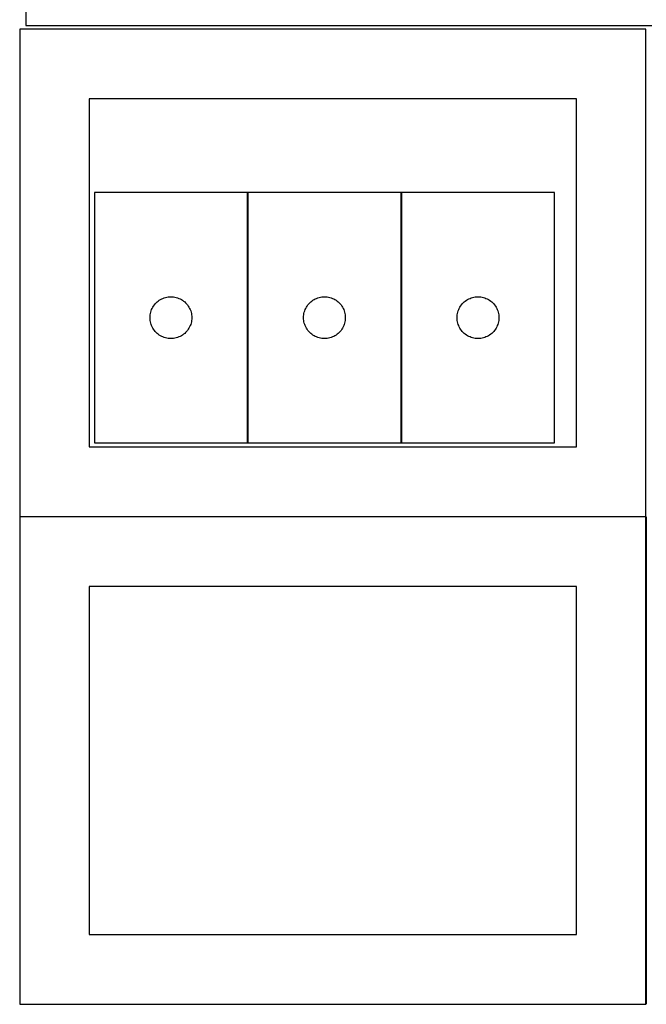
# Model space of a CAD drawing. Header units: millimetres. Extents: x 7 to 1243, y 7 to 2493.
# Tile 14 of 22: x 548 to 818, y 1273 to 1697. Entities that reach past the tile are written whole.
import ezdxf

# ---------------------------------------------------------------- set-up
doc = ezdxf.new("R2010")
doc.units = ezdxf.units.MM
doc.layers.add('COMMON', color=5, linetype='CONTINUOUS', true_color=0x0000ff)
doc.layers.add('CUT', color=7, linetype='CONTINUOUS', true_color=0x000000)

msp = doc.modelspace()

# ---------------------------------------------------------------- linework, layer by layer
at = {"layer": 'COMMON'}
for p, q in [((646.533788, 1622.887752), (646.533788, 1514.887752)), ((712.733789, 1622.887752), (712.733789, 1514.887752)), ((548.24193, 1483.104801), (818.24193, 1483.104801)), ((818.34193, 1483.004801), (818.34193, 1273.004801)), ((548.24193, 1272.9048), (818.24193, 1272.9048))]:
    msp.add_line(p, q, dxfattribs=at)
at = {"layer": 'CUT'}
for p, q in [((550.819212, 1904.81415), (550.819212, 1694.81415)), ((550.819212, 1694.81415), (820.819212, 1694.81415)), ((818.24193, 1693.204802), (548.24193, 1693.204802)), ((548.24193, 1693.204802), (548.24193, 1483.204802)), ((818.24193, 1483.204802), (818.24193, 1693.204802)), ((788.24193, 1663.204802), (578.24193, 1663.204802)), ((578.24193, 1663.204802), (578.24193, 1513.204802)), ((788.24193, 1513.204802), (788.24193, 1663.204802)), ((646.433788, 1622.887752), (580.433788, 1622.887752)), ((580.433788, 1622.887752), (580.433788, 1514.887752)), ((646.433788, 1514.887752), (646.433788, 1622.887752)), ((712.633789, 1622.887752), (646.633789, 1622.887752)), ((646.633789, 1622.887752), (646.633789, 1514.887752)), ((712.633789, 1514.887752), (712.633789, 1622.887752)), ((712.83379, 1622.887752), (712.83379, 1514.887752)), ((778.83379, 1622.887752), (712.83379, 1622.887752)), ((778.83379, 1514.887752), (778.83379, 1622.887752)), ((606.293608, 1574.366605), (606.66723, 1574.821864)), ((606.66723, 1574.821864), (607.069827, 1575.251713)), ((607.069827, 1575.251713), (607.499676, 1575.65431)), ((607.499676, 1575.65431), (607.954936, 1576.027932)), ((607.954936, 1576.027932), (608.433656, 1576.370978)), ((608.433656, 1576.370978), (608.933788, 1576.68198)), ((608.933788, 1576.68198), (609.45319, 1576.959606)), ((609.45319, 1576.959606), (609.989638, 1577.202668)), ((609.989638, 1577.202668), (610.540833, 1577.410123)), ((610.540833, 1577.410123), (611.104417, 1577.581084)), ((611.104417, 1577.581084), (611.677976, 1577.714819)), ((611.677976, 1577.714819), (612.259053, 1577.810755)), ((612.259053, 1577.810755), (612.84516, 1577.868482)), ((612.84516, 1577.868482), (613.433788, 1577.887752)), ((613.433788, 1577.887752), (614.022417, 1577.868482)), ((614.022417, 1577.868482), (614.608524, 1577.810755)), ((614.608524, 1577.810755), (615.189601, 1577.714819)), ((615.189601, 1577.714819), (615.76316, 1577.581084)), ((615.76316, 1577.581084), (616.326744, 1577.410123)), ((616.326744, 1577.410123), (616.877939, 1577.202668)), ((616.877939, 1577.202668), (617.414387, 1576.959606)), ((617.414387, 1576.959606), (617.933788, 1576.68198)), ((617.933788, 1576.68198), (618.433921, 1576.370978)), ((618.433921, 1576.370978), (618.912641, 1576.027932)), ((618.912641, 1576.027932), (619.367901, 1575.65431)), ((619.367901, 1575.65431), (619.79775, 1575.251713)), ((619.79775, 1575.251713), (620.200347, 1574.821864)), ((620.200347, 1574.821864), (620.573969, 1574.366605)), ((672.493609, 1574.366605), (672.867231, 1574.821864)), ((672.867231, 1574.821864), (673.269828, 1575.251713)), ((673.269828, 1575.251713), (673.699677, 1575.65431)), ((673.699677, 1575.65431), (674.154937, 1576.027932)), ((674.154937, 1576.027932), (674.633657, 1576.370978)), ((674.633657, 1576.370978), (675.133789, 1576.68198)), ((675.133789, 1576.68198), (675.653191, 1576.959606)), ((675.653191, 1576.959606), (676.189639, 1577.202668)), ((676.189639, 1577.202668), (676.740834, 1577.410123)), ((676.740834, 1577.410123), (677.304418, 1577.581084)), ((677.304418, 1577.581084), (677.877977, 1577.714819)), ((677.877977, 1577.714819), (678.459054, 1577.810755)), ((678.459054, 1577.810755), (679.045161, 1577.868482)), ((679.045161, 1577.868482), (679.633789, 1577.887752)), ((679.633789, 1577.887752), (680.222418, 1577.868482)), ((680.222418, 1577.868482), (680.808525, 1577.810755)), ((680.808525, 1577.810755), (681.389602, 1577.714819)), ((681.389602, 1577.714819), (681.963161, 1577.581084)), ((681.963161, 1577.581084), (682.526745, 1577.410123)), ((682.526745, 1577.410123), (683.07794, 1577.202668)), ((683.07794, 1577.202668), (683.614388, 1576.959606)), ((683.614388, 1576.959606), (684.133789, 1576.68198)), ((684.133789, 1576.68198), (684.633922, 1576.370978)), ((684.633922, 1576.370978), (685.112642, 1576.027932)), ((685.112642, 1576.027932), (685.567902, 1575.65431)), ((685.567902, 1575.65431), (685.997751, 1575.251713)), ((685.997751, 1575.251713), (686.400348, 1574.821864)), ((686.400348, 1574.821864), (686.77397, 1574.366605)), ((738.69361, 1574.366605), (739.067232, 1574.821864)), ((739.067232, 1574.821864), (739.469829, 1575.251713)), ((739.469829, 1575.251713), (739.899678, 1575.65431)), ((739.899678, 1575.65431), (740.354938, 1576.027932)), ((740.354938, 1576.027932), (740.833658, 1576.370978)), ((740.833658, 1576.370978), (741.33379, 1576.68198)), ((741.33379, 1576.68198), (741.853192, 1576.959606)), ((741.853192, 1576.959606), (742.38964, 1577.202668)), ((742.38964, 1577.202668), (742.940835, 1577.410123)), ((742.940835, 1577.410123), (743.504419, 1577.581084)), ((743.504419, 1577.581084), (744.077978, 1577.714819)), ((744.077978, 1577.714819), (744.659055, 1577.810755)), ((744.659055, 1577.810755), (745.245162, 1577.868482)), ((745.245162, 1577.868482), (745.83379, 1577.887752)), ((745.83379, 1577.887752), (746.422419, 1577.868482)), ((746.422419, 1577.868482), (747.008526, 1577.810755)), ((747.008526, 1577.810755), (747.589603, 1577.714819)), ((747.589603, 1577.714819), (748.163162, 1577.581084)), ((748.163162, 1577.581084), (748.726746, 1577.410123)), ((748.726746, 1577.410123), (749.277941, 1577.202668)), ((749.277941, 1577.202668), (749.814389, 1576.959606)), ((749.814389, 1576.959606), (750.33379, 1576.68198)), ((750.33379, 1576.68198), (750.833923, 1576.370978)), ((750.833923, 1576.370978), (751.312643, 1576.027932)), ((751.312643, 1576.027932), (751.767903, 1575.65431)), ((751.767903, 1575.65431), (752.197752, 1575.251713)), ((752.197752, 1575.251713), (752.600349, 1574.821864)), ((752.600349, 1574.821864), (752.973971, 1574.366605)), ((604.510785, 1570.062487), (604.606721, 1570.643565)), ((604.606721, 1570.643565), (604.740456, 1571.217123)), ((604.740456, 1571.217123), (604.911417, 1571.780707)), ((604.911417, 1571.780707), (605.118873, 1572.331903)), ((605.118873, 1572.331903), (605.361934, 1572.86835)), ((605.361934, 1572.86835), (605.63956, 1573.387752)), ((605.63956, 1573.387752), (605.950562, 1573.887884)), ((605.950562, 1573.887884), (606.293608, 1574.366605)), ((620.573969, 1574.366605), (620.917015, 1573.887884)), ((620.917015, 1573.887884), (621.228017, 1573.387752)), ((621.228017, 1573.387752), (621.505643, 1572.86835)), ((621.505643, 1572.86835), (621.748704, 1572.331903)), ((621.748704, 1572.331903), (621.95616, 1571.780707)), ((621.95616, 1571.780707), (622.127121, 1571.217123)), ((622.127121, 1571.217123), (622.260856, 1570.643565)), ((622.260856, 1570.643565), (622.356792, 1570.062487)), ((670.710786, 1570.062487), (670.806722, 1570.643565)), ((670.806722, 1570.643565), (670.940457, 1571.217123)), ((670.940457, 1571.217123), (671.111418, 1571.780707)), ((671.111418, 1571.780707), (671.318874, 1572.331903)), ((671.318874, 1572.331903), (671.561935, 1572.86835)), ((671.561935, 1572.86835), (671.839561, 1573.387752)), ((671.839561, 1573.387752), (672.150563, 1573.887884)), ((672.150563, 1573.887884), (672.493609, 1574.366605)), ((686.77397, 1574.366605), (687.117016, 1573.887884)), ((687.117016, 1573.887884), (687.428018, 1573.387752)), ((687.428018, 1573.387752), (687.705644, 1572.86835)), ((687.705644, 1572.86835), (687.948705, 1572.331903)), ((687.948705, 1572.331903), (688.156161, 1571.780707)), ((688.156161, 1571.780707), (688.327122, 1571.217123)), ((688.327122, 1571.217123), (688.460857, 1570.643565)), ((688.460857, 1570.643565), (688.556793, 1570.062487)), ((736.910787, 1570.062487), (737.006723, 1570.643565)), ((737.006723, 1570.643565), (737.140458, 1571.217123)), ((737.140458, 1571.217123), (737.311419, 1571.780707)), ((737.311419, 1571.780707), (737.518875, 1572.331903)), ((737.518875, 1572.331903), (737.761936, 1572.86835)), ((737.761936, 1572.86835), (738.039562, 1573.387752)), ((738.039562, 1573.387752), (738.350564, 1573.887884)), ((738.350564, 1573.887884), (738.69361, 1574.366605)), ((752.973971, 1574.366605), (753.317017, 1573.887884)), ((753.317017, 1573.887884), (753.628019, 1573.387752)), ((753.628019, 1573.387752), (753.905645, 1572.86835)), ((753.905645, 1572.86835), (754.148706, 1572.331903)), ((754.148706, 1572.331903), (754.356162, 1571.780707)), ((754.356162, 1571.780707), (754.527123, 1571.217123)), ((754.527123, 1571.217123), (754.660858, 1570.643565)), ((754.660858, 1570.643565), (754.756794, 1570.062487)), ((604.433788, 1568.887752), (604.453058, 1569.47638)), ((604.453058, 1568.299124), (604.433788, 1568.887752)), ((604.453058, 1569.47638), (604.510785, 1570.062487)), ((604.510785, 1567.713016), (604.453058, 1568.299124)), ((604.606721, 1567.131939), (604.510785, 1567.713016)), ((604.740456, 1566.55838), (604.606721, 1567.131939)), ((604.911417, 1565.994797), (604.740456, 1566.55838)), ((622.127121, 1566.55838), (621.95616, 1565.994797)), ((622.260856, 1567.131939), (622.127121, 1566.55838)), ((622.356792, 1567.713016), (622.260856, 1567.131939)), ((622.356792, 1570.062487), (622.414519, 1569.47638)), ((622.414519, 1568.299124), (622.356792, 1567.713016)), ((622.414519, 1569.47638), (622.433788, 1568.887752)), ((622.433788, 1568.887752), (622.414519, 1568.299124)), ((670.633789, 1568.887752), (670.653059, 1569.47638)), ((670.653059, 1568.299124), (670.633789, 1568.887752)), ((670.653059, 1569.47638), (670.710786, 1570.062487)), ((670.710786, 1567.713016), (670.653059, 1568.299124)), ((670.806722, 1567.131939), (670.710786, 1567.713016)), ((670.940457, 1566.55838), (670.806722, 1567.131939)), ((671.111418, 1565.994797), (670.940457, 1566.55838)), ((688.327122, 1566.55838), (688.156161, 1565.994797)), ((688.460857, 1567.131939), (688.327122, 1566.55838)), ((688.556793, 1567.713016), (688.460857, 1567.131939)), ((688.556793, 1570.062487), (688.61452, 1569.47638)), ((688.61452, 1568.299124), (688.556793, 1567.713016)), ((688.61452, 1569.47638), (688.633789, 1568.887752)), ((688.633789, 1568.887752), (688.61452, 1568.299124)), ((736.83379, 1568.887752), (736.85306, 1569.47638)), ((736.85306, 1568.299124), (736.83379, 1568.887752)), ((736.85306, 1569.47638), (736.910787, 1570.062487)), ((736.910787, 1567.713016), (736.85306, 1568.299124)), ((737.006723, 1567.131939), (736.910787, 1567.713016)), ((737.140458, 1566.55838), (737.006723, 1567.131939)), ((737.311419, 1565.994797), (737.140458, 1566.55838)), ((754.527123, 1566.55838), (754.356162, 1565.994797)), ((754.660858, 1567.131939), (754.527123, 1566.55838)), ((754.756794, 1567.713016), (754.660858, 1567.131939)), ((754.756794, 1570.062487), (754.814521, 1569.47638)), ((754.814521, 1568.299124), (754.756794, 1567.713016)), ((754.814521, 1569.47638), (754.83379, 1568.887752)), ((754.83379, 1568.887752), (754.814521, 1568.299124)), ((605.118873, 1565.443601), (604.911417, 1565.994797)), ((605.361934, 1564.907154), (605.118873, 1565.443601)), ((605.63956, 1564.387752), (605.361934, 1564.907154)), ((605.950562, 1563.88762), (605.63956, 1564.387752)), ((606.293608, 1563.408899), (605.950562, 1563.88762)), ((606.66723, 1562.953639), (606.293608, 1563.408899)), ((607.069827, 1562.523791), (606.66723, 1562.953639)), ((607.499676, 1562.121193), (607.069827, 1562.523791)), ((607.954936, 1561.747572), (607.499676, 1562.121193)), ((619.367901, 1562.121193), (618.912641, 1561.747572)), ((619.79775, 1562.523791), (619.367901, 1562.121193)), ((620.200347, 1562.953639), (619.79775, 1562.523791)), ((620.573969, 1563.408899), (620.200347, 1562.953639)), ((620.917015, 1563.88762), (620.573969, 1563.408899)), ((621.228017, 1564.387752), (620.917015, 1563.88762)), ((621.505643, 1564.907154), (621.228017, 1564.387752)), ((621.748704, 1565.443601), (621.505643, 1564.907154)), ((621.95616, 1565.994797), (621.748704, 1565.443601)), ((671.318874, 1565.443601), (671.111418, 1565.994797)), ((671.561935, 1564.907154), (671.318874, 1565.443601)), ((671.839561, 1564.387752), (671.561935, 1564.907154)), ((672.150563, 1563.88762), (671.839561, 1564.387752)), ((672.493609, 1563.408899), (672.150563, 1563.88762)), ((672.867231, 1562.953639), (672.493609, 1563.408899)), ((673.269828, 1562.523791), (672.867231, 1562.953639)), ((673.699677, 1562.121193), (673.269828, 1562.523791)), ((674.154937, 1561.747572), (673.699677, 1562.121193)), ((685.567902, 1562.121193), (685.112642, 1561.747572)), ((685.997751, 1562.523791), (685.567902, 1562.121193)), ((686.400348, 1562.953639), (685.997751, 1562.523791)), ((686.77397, 1563.408899), (686.400348, 1562.953639)), ((687.117016, 1563.88762), (686.77397, 1563.408899)), ((687.428018, 1564.387752), (687.117016, 1563.88762)), ((687.705644, 1564.907154), (687.428018, 1564.387752)), ((687.948705, 1565.443601), (687.705644, 1564.907154)), ((688.156161, 1565.994797), (687.948705, 1565.443601)), ((737.518875, 1565.443601), (737.311419, 1565.994797)), ((737.761936, 1564.907154), (737.518875, 1565.443601)), ((738.039562, 1564.387752), (737.761936, 1564.907154)), ((738.350564, 1563.88762), (738.039562, 1564.387752)), ((738.69361, 1563.408899), (738.350564, 1563.88762)), ((739.067232, 1562.953639), (738.69361, 1563.408899)), ((739.469829, 1562.523791), (739.067232, 1562.953639)), ((739.899678, 1562.121193), (739.469829, 1562.523791)), ((740.354938, 1561.747572), (739.899678, 1562.121193)), ((751.767903, 1562.121193), (751.312643, 1561.747572)), ((752.197752, 1562.523791), (751.767903, 1562.121193)), ((752.600349, 1562.953639), (752.197752, 1562.523791)), ((752.973971, 1563.408899), (752.600349, 1562.953639)), ((753.317017, 1563.88762), (752.973971, 1563.408899)), ((753.628019, 1564.387752), (753.317017, 1563.88762)), ((753.905645, 1564.907154), (753.628019, 1564.387752)), ((754.148706, 1565.443601), (753.905645, 1564.907154)), ((754.356162, 1565.994797), (754.148706, 1565.443601)), ((608.433656, 1561.404525), (607.954936, 1561.747572)), ((608.933788, 1561.093523), (608.433656, 1561.404525)), ((609.45319, 1560.815897), (608.933788, 1561.093523)), ((609.989638, 1560.572836), (609.45319, 1560.815897)), ((610.540833, 1560.365381), (609.989638, 1560.572836)), ((611.104417, 1560.194419), (610.540833, 1560.365381)), ((611.677976, 1560.060684), (611.104417, 1560.194419)), ((612.259053, 1559.964748), (611.677976, 1560.060684)), ((612.84516, 1559.907021), (612.259053, 1559.964748)), ((613.433788, 1559.887752), (612.84516, 1559.907021)), ((614.022417, 1559.907021), (613.433788, 1559.887752)), ((614.608524, 1559.964748), (614.022417, 1559.907021)), ((615.189601, 1560.060684), (614.608524, 1559.964748)), ((615.76316, 1560.194419), (615.189601, 1560.060684)), ((616.326744, 1560.365381), (615.76316, 1560.194419)), ((616.877939, 1560.572836), (616.326744, 1560.365381)), ((617.414387, 1560.815897), (616.877939, 1560.572836)), ((617.933788, 1561.093523), (617.414387, 1560.815897)), ((618.433921, 1561.404525), (617.933788, 1561.093523)), ((618.912641, 1561.747572), (618.433921, 1561.404525)), ((674.633657, 1561.404525), (674.154937, 1561.747572)), ((675.133789, 1561.093523), (674.633657, 1561.404525)), ((675.653191, 1560.815897), (675.133789, 1561.093523)), ((676.189639, 1560.572836), (675.653191, 1560.815897)), ((676.740834, 1560.365381), (676.189639, 1560.572836)), ((677.304418, 1560.194419), (676.740834, 1560.365381)), ((677.877977, 1560.060684), (677.304418, 1560.194419)), ((678.459054, 1559.964748), (677.877977, 1560.060684)), ((679.045161, 1559.907021), (678.459054, 1559.964748)), ((679.633789, 1559.887752), (679.045161, 1559.907021)), ((680.222418, 1559.907021), (679.633789, 1559.887752)), ((680.808525, 1559.964748), (680.222418, 1559.907021)), ((681.389602, 1560.060684), (680.808525, 1559.964748)), ((681.963161, 1560.194419), (681.389602, 1560.060684)), ((682.526745, 1560.365381), (681.963161, 1560.194419)), ((683.07794, 1560.572836), (682.526745, 1560.365381)), ((683.614388, 1560.815897), (683.07794, 1560.572836)), ((684.133789, 1561.093523), (683.614388, 1560.815897)), ((684.633922, 1561.404525), (684.133789, 1561.093523)), ((685.112642, 1561.747572), (684.633922, 1561.404525)), ((740.833658, 1561.404525), (740.354938, 1561.747572)), ((741.33379, 1561.093523), (740.833658, 1561.404525)), ((741.853192, 1560.815897), (741.33379, 1561.093523)), ((742.38964, 1560.572836), (741.853192, 1560.815897)), ((742.940835, 1560.365381), (742.38964, 1560.572836)), ((743.504419, 1560.194419), (742.940835, 1560.365381)), ((744.077978, 1560.060684), (743.504419, 1560.194419)), ((744.659055, 1559.964748), (744.077978, 1560.060684)), ((745.245162, 1559.907021), (744.659055, 1559.964748)), ((745.83379, 1559.887752), (745.245162, 1559.907021)), ((746.422419, 1559.907021), (745.83379, 1559.887752)), ((747.008526, 1559.964748), (746.422419, 1559.907021)), ((747.589603, 1560.060684), (747.008526, 1559.964748)), ((748.163162, 1560.194419), (747.589603, 1560.060684)), ((748.726746, 1560.365381), (748.163162, 1560.194419)), ((749.277941, 1560.572836), (748.726746, 1560.365381)), ((749.814389, 1560.815897), (749.277941, 1560.572836)), ((750.33379, 1561.093523), (749.814389, 1560.815897)), ((750.833923, 1561.404525), (750.33379, 1561.093523)), ((751.312643, 1561.747572), (750.833923, 1561.404525)), ((578.24193, 1513.204802), (788.24193, 1513.204802)), ((580.433788, 1514.887752), (646.433788, 1514.887752)), ((646.633789, 1514.887752), (712.633789, 1514.887752)), ((712.83379, 1514.887752), (778.83379, 1514.887752)), ((548.24193, 1483.204802), (818.24193, 1483.204802)), ((818.24193, 1483.004801), (548.24193, 1483.004801)), ((548.24193, 1483.004801), (548.24193, 1273.004801)), ((818.24193, 1273.004801), (818.24193, 1483.004801)), ((788.24193, 1453.004801), (578.24193, 1453.004801)), ((578.24193, 1453.004801), (578.24193, 1303.004801)), ((788.24193, 1303.004801), (788.24193, 1453.004801)), ((578.24193, 1303.004801), (788.24193, 1303.004801)), ((548.24193, 1273.004801), (818.24193, 1273.004801))]:
    msp.add_line(p, q, dxfattribs=at)

doc.saveas('drawing.dxf')
